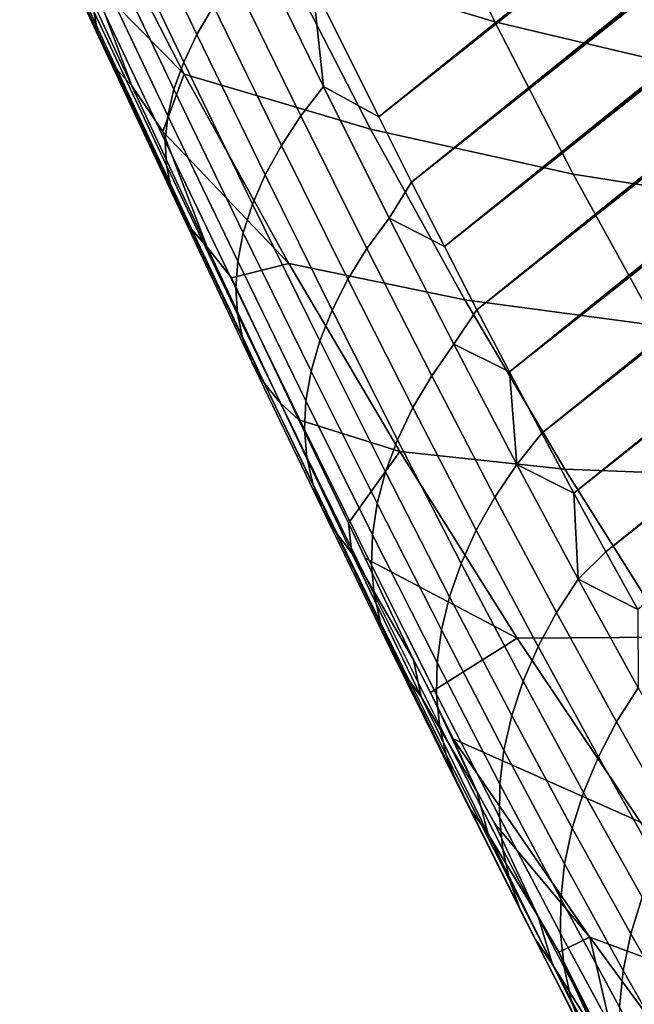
# Model space of a CAD drawing. Header units: metres. Extents: x -82 to 82, y -314 to 27.
# Tile 48 of 256: x -77.05 to -74.63, y -47.31 to -43.43. Entities that reach past the tile are written whole.
import ezdxf

# ---------------------------------------------------------------- set-up
doc = ezdxf.new("R2010")
doc.units = ezdxf.units.M
doc.layers.add('solid_K_24_41_04_000C07', color=7, linetype='CONTINUOUS')

msp = doc.modelspace()

# ---------------------------------------------------------------- linework, layer by layer
at = {"layer": 'solid_K_24_41_04_000C07'}
for points in [[(-75.893143, -43.290119, 51.243206), (-55.109657, -27.195808, 33.584663), (-55.16592, -27.310753, 33.613297), (-75.632614, -43.815784, 50.846485)], [(-75.632614, -43.815784, 50.846485), (-55.16592, -27.310753, 33.613297), (-55.224144, -27.427517, 33.643147)], [(-75.632614, -43.815784, 50.846485), (-55.224144, -27.427517, 33.643147), (-55.284382, -27.546135, 33.674252)], [(-75.632614, -43.815784, 50.846485), (-55.284382, -27.546135, 33.674252), (-55.346745, -27.666685, 33.706699)], [(-75.632614, -43.815784, 50.846485), (-55.346745, -27.666685, 33.706699), (-55.411343, -27.789242, 33.740585)], [(-75.632614, -43.815784, 50.846485), (-55.411343, -27.789242, 33.740585), (-55.478294, -27.913883, 33.776005), (-75.503113, -44.072865, 50.635338)], [(-75.503113, -44.072865, 50.635338), (-55.478294, -27.913883, 33.776005), (-55.547565, -28.040583, 33.81292)], [(-75.503113, -44.072865, 50.635338), (-55.547565, -28.040583, 33.81292), (-55.618996, -28.16922, 33.851189)], [(-75.503113, -44.072865, 50.635338), (-55.618996, -28.16922, 33.851189), (-55.692703, -28.299877, 33.890903)], [(-75.503113, -44.072865, 50.635338), (-55.692703, -28.299877, 33.890903), (-55.768814, -28.432638, 33.932178)], [(-75.503113, -44.072865, 50.635338), (-55.768814, -28.432638, 33.932178), (-55.847458, -28.567589, 33.975117), (-75.374222, -44.325943, 50.415726)], [(-75.374222, -44.325943, 50.415726), (-55.847458, -28.567589, 33.975117), (-55.928753, -28.704811, 34.019817)], [(-75.374222, -44.325943, 50.415726), (-55.928753, -28.704811, 34.019817), (-56.012508, -28.844164, 34.066105)], [(-75.374222, -44.325943, 50.415726), (-56.012508, -28.844164, 34.066105), (-56.098701, -28.985628, 34.113956)], [(-75.374222, -44.325943, 50.415726), (-56.098701, -28.985628, 34.113956), (-56.187477, -29.129301, 34.163494)], [(-75.374222, -44.325943, 50.415726), (-56.187477, -29.129301, 34.163494), (-56.278973, -29.275278, 34.214832), (-75.245842, -44.574982, 50.187469)], [(-75.245842, -44.574982, 50.187469), (-56.278973, -29.275278, 34.214832), (-56.373337, -29.423656, 34.268101)], [(-75.245842, -44.574982, 50.187469), (-56.373337, -29.423656, 34.268101), (-56.470627, -29.574472, 34.323338)], [(-75.245842, -44.574982, 50.187469), (-56.470627, -29.574472, 34.323338), (-56.570572, -29.727537, 34.380306)], [(-75.245842, -44.574982, 50.187469), (-56.570572, -29.727537, 34.380306), (-56.638729, -29.830862, 34.419289)], [(-75.245842, -44.574982, 50.187469), (-56.638729, -29.830862, 34.419289), (-56.70816, -29.935249, 34.459122), (-75.118034, -44.81987, 49.950577)], [(-75.118034, -44.81987, 49.950577), (-56.70816, -29.935249, 34.459122), (-56.778919, -30.04073, 34.499844)], [(-75.118034, -44.81987, 49.950577), (-56.778919, -30.04073, 34.499844), (-56.851051, -30.147335, 34.541504)], [(-75.118034, -44.81987, 49.950577), (-56.851051, -30.147335, 34.541504), (-56.924603, -30.2551, 34.584133)], [(-75.118034, -44.81987, 49.950577), (-56.924603, -30.2551, 34.584133), (-56.999622, -30.364054, 34.627781)], [(-75.118034, -44.81987, 49.950577), (-56.999622, -30.364054, 34.627781), (-57.07605, -30.474155, 34.672386)], [(-75.118034, -44.81987, 49.950577), (-57.07605, -30.474155, 34.672386), (-57.153763, -30.58532, 34.717842)], [(-75.118034, -44.81987, 49.950577), (-57.153763, -30.58532, 34.717842), (-57.232819, -30.697586, 34.764194)], [(-75.118034, -44.81987, 49.950577), (-57.232819, -30.697586, 34.764194), (-57.313271, -30.810986, 34.811497), (-74.990837, -45.060482, 49.705032)], [(-74.990837, -45.060482, 49.705032), (-57.313271, -30.810986, 34.811497), (-57.395172, -30.925554, 34.859791)], [(-74.990837, -45.060482, 49.705032), (-57.395172, -30.925554, 34.859791), (-57.47858, -31.041328, 34.909126)], [(-74.990837, -45.060482, 49.705032), (-57.47858, -31.041328, 34.909126), (-57.563549, -31.158344, 34.959557)], [(-74.990837, -45.060482, 49.705032), (-57.563549, -31.158344, 34.959557), (-57.650135, -31.276636, 35.011124)], [(-74.990837, -45.060482, 49.705032), (-57.650135, -31.276636, 35.011124), (-57.738358, -31.396215, 35.06385)], [(-74.990837, -45.060482, 49.705032), (-57.738358, -31.396215, 35.06385), (-57.828033, -31.516966, 35.117569)], [(-74.990837, -45.060482, 49.705032), (-57.828033, -31.516966, 35.117569), (-57.919174, -31.638889, 35.172283), (-74.864143, -45.296734, 49.450634)], [(-74.864143, -45.296734, 49.450634), (-57.919174, -31.638889, 35.172283), (-58.011841, -31.762028, 35.22805)], [(-74.864143, -45.296734, 49.450634), (-58.011841, -31.762028, 35.22805), (-58.106098, -31.886419, 35.284935)], [(-74.864143, -45.296734, 49.450634), (-58.106098, -31.886419, 35.284935), (-58.202007, -32.0121, 35.342987)], [(-74.864143, -45.296734, 49.450634), (-58.202007, -32.0121, 35.342987), (-58.299637, -32.139111, 35.402267)], [(-74.864143, -45.296734, 49.450634), (-58.299637, -32.139111, 35.402267), (-58.399044, -32.267494, 35.462833)], [(-74.864143, -45.296734, 49.450634), (-58.399044, -32.267494, 35.462833), (-58.50029, -32.397282, 35.524742), (-74.738106, -45.528488, 49.187496)], [(-74.738106, -45.528488, 49.187496), (-58.50029, -32.397282, 35.524742), (-58.603256, -32.528404, 35.587872)], [(-74.738106, -45.528488, 49.187496), (-58.603256, -32.528404, 35.587872), (-58.707821, -32.660782, 35.652119)], [(-74.738106, -45.528488, 49.187496), (-58.707821, -32.660782, 35.652119), (-58.81406, -32.794456, 35.717545)], [(-74.738106, -45.528488, 49.187496), (-58.81406, -32.794456, 35.717545), (-58.922039, -32.929474, 35.784222)], [(-74.738106, -45.528488, 49.187496), (-58.922039, -32.929474, 35.784222), (-59.031841, -33.06588, 35.852215)], [(-74.738106, -45.528488, 49.187496), (-59.031841, -33.06588, 35.852215), (-59.143532, -33.203712, 35.921597)], [(-74.738106, -45.528488, 49.187496), (-59.143532, -33.203712, 35.921597), (-59.257183, -33.343018, 35.992435), (-74.612633, -45.755608, 48.915447)], [(-76.333, -42.513695, 56.693317), (-76.011139, -43.189816, 56.424767), (-75.175537, -43.441795, 58.192528), (-75.461372, -42.841347, 58.431023)], [(-76.738144, -43.483231, 53.072842), (-77.032974, -42.850231, 53.427845), (-77.046349, -42.774509, 53.269482), (-76.754456, -43.400173, 52.918484)], [(-76.348351, -43.490791, 51.83688), (-76.622101, -42.91774, 52.202545), (-76.554298, -42.813065, 52.078304), (-76.282707, -43.380268, 51.716602)], [(-76.707611, -43.560219, 53.228184), (-77.005379, -42.919861, 53.587158), (-77.032974, -42.850231, 53.427845), (-76.738144, -43.483231, 53.072842)], [(-75.461372, -42.841347, 58.431023), (-75.175537, -43.441795, 58.192528), (-74.278221, -43.653759, 59.935116), (-74.527596, -43.129917, 60.143185)], [(-76.783745, -42.898209, 54.634579), (-76.398804, -43.647251, 54.368095), (-75.664467, -43.864403, 56.184769), (-76.011139, -43.189816, 56.424767)], [(-76.758728, -43.281994, 53.925137), (-76.398804, -43.647251, 54.368095), (-76.783745, -42.898209, 54.634579)], [(-76.663094, -43.630543, 53.383308), (-76.963783, -42.982861, 53.746193), (-77.005379, -42.919861, 53.587158), (-76.707611, -43.560219, 53.228184)], [(-76.400536, -43.599972, 51.964733), (-76.67659, -43.020729, 52.334515), (-76.622101, -42.91774, 52.202545), (-76.348351, -43.490791, 51.83688)], [(-76.604935, -43.693657, 53.537014), (-76.908508, -43.038742, 53.903713), (-76.963783, -42.982861, 53.746193), (-76.663094, -43.630543, 53.383308)], [(-76.438873, -43.70697, 52.099171), (-76.717331, -43.121231, 52.473186), (-76.67659, -43.020729, 52.334515), (-76.400536, -43.599972, 51.964733)], [(-76.604935, -43.693657, 53.537014), (-76.758728, -43.281994, 53.925137), (-76.908508, -43.038742, 53.903713)], [(-76.463051, -43.810951, 52.239147), (-76.744003, -43.218468, 52.617493), (-76.717331, -43.121231, 52.473186), (-76.438873, -43.70697, 52.099171)], [(-75.939011, -43.811825, 51.214848), (-76.204124, -43.26926, 51.604832), (-76.113205, -43.15863, 51.50243), (-75.849716, -43.696415, 51.116375)], [(-75.849716, -43.696415, 51.116375), (-76.113205, -43.15863, 51.50243), (-75.893143, -43.290119, 51.243206)], [(-76.472893, -43.911114, 52.383583), (-76.756409, -43.311687, 52.766308), (-76.744003, -43.218468, 52.617493), (-76.463051, -43.810951, 52.239147)], [(-76.011139, -43.189816, 56.424767), (-75.664467, -43.864403, 56.184769), (-74.867661, -44.040882, 57.979393), (-75.175537, -43.441795, 58.192528)], [(-76.604935, -43.693657, 53.537014), (-76.482826, -43.873745, 53.587975), (-76.398804, -43.647251, 54.368095), (-76.758728, -43.281994, 53.925137)], [(-76.015831, -43.928047, 51.322472), (-76.282707, -43.380268, 51.716602), (-76.204124, -43.26926, 51.604832), (-75.939011, -43.811825, 51.214848)], [(-75.849716, -43.696415, 51.116375), (-75.893143, -43.290119, 51.243206), (-75.632614, -43.815784, 50.846485)], [(-76.468315, -44.00668, 52.531353), (-76.754456, -43.400173, 52.918484), (-76.756409, -43.311687, 52.766308), (-76.472893, -43.911114, 52.383583)], [(-76.449356, -44.096912, 52.68132), (-76.738144, -43.483231, 53.072842), (-76.754456, -43.400173, 52.918484), (-76.468315, -44.00668, 52.531353)], [(-76.079567, -44.044178, 51.438408), (-76.348351, -43.490791, 51.83688), (-76.282707, -43.380268, 51.716602), (-76.015831, -43.928047, 51.322472)], [(-75.175537, -43.441795, 58.192528), (-74.867661, -44.040882, 57.979393), (-74.009621, -44.176411, 59.749176), (-74.278221, -43.653759, 59.935116)], [(-76.416161, -44.181107, 52.832317), (-76.707611, -43.560219, 53.228184), (-76.738144, -43.483231, 53.072842), (-76.449356, -44.096912, 52.68132)], [(-76.129738, -44.159321, 51.56176), (-76.400536, -43.599972, 51.964733), (-76.348351, -43.490791, 51.83688), (-76.079567, -44.044178, 51.438408)], [(-76.368996, -44.25861, 52.983177), (-76.663094, -43.630543, 53.383308), (-76.707611, -43.560219, 53.228184), (-76.416161, -44.181107, 52.832317)], [(-76.165955, -44.272579, 51.691574), (-76.438873, -43.70697, 52.099171), (-76.400536, -43.599972, 51.964733), (-76.129738, -44.159321, 51.56176)], [(-76.308212, -44.328827, 53.132732), (-76.604935, -43.693657, 53.537014), (-76.663094, -43.630543, 53.383308), (-76.368996, -44.25861, 52.983177)], [(-76.482826, -43.873745, 53.587975), (-75.987183, -44.392895, 54.133926), (-76.398804, -43.647251, 54.368095)], [(-76.398804, -43.647251, 54.368095), (-75.987183, -44.392895, 54.133926), (-75.293755, -44.535934, 55.973873), (-75.664467, -43.864403, 56.184769)], [(-76.308212, -44.328827, 53.132732), (-76.482826, -43.873745, 53.587975), (-76.604935, -43.693657, 53.537014)], [(-76.187927, -44.38308, 51.826843), (-76.463051, -43.810951, 52.239147), (-76.438873, -43.70697, 52.099171), (-76.165955, -44.272579, 51.691574)], [(-75.678879, -44.333946, 50.794155), (-75.939011, -43.811825, 51.214848), (-75.849716, -43.696415, 51.116375), (-75.59095, -44.214024, 50.699932)], [(-75.59095, -44.214024, 50.699932), (-75.849716, -43.696415, 51.116375), (-75.632614, -43.815784, 50.846485), (-75.503113, -44.072865, 50.635338)], [(-76.195488, -44.489964, 51.966518), (-76.472893, -43.911114, 52.383583), (-76.463051, -43.810951, 52.239147), (-76.187927, -44.38308, 51.826843)], [(-75.754189, -44.455112, 50.897293), (-76.015831, -43.928047, 51.322472), (-75.939011, -43.811825, 51.214848), (-75.678879, -44.333946, 50.794155)], [(-76.308212, -44.328827, 53.132732), (-76.212128, -44.449337, 53.222382), (-75.987183, -44.392895, 54.133926), (-76.482826, -43.873745, 53.587975)], [(-75.664467, -43.864403, 56.184769), (-75.293755, -44.535934, 55.973873), (-74.538437, -44.637253, 57.792103), (-74.867661, -44.040882, 57.979393)], [(-76.188583, -44.592407, 52.10952), (-76.468315, -44.00668, 52.531353), (-76.472893, -43.911114, 52.383583), (-76.195488, -44.489964, 51.966518)], [(-75.816299, -44.576584, 51.008549), (-76.079567, -44.044178, 51.438408), (-76.015831, -43.928047, 51.322472), (-75.754189, -44.455112, 50.897293)], [(-76.167267, -44.68961, 52.254734), (-76.449356, -44.096912, 52.68132), (-76.468315, -44.00668, 52.531353), (-76.188583, -44.592407, 52.10952)], [(-75.864738, -44.697414, 51.127056), (-76.129738, -44.159321, 51.56176), (-76.079567, -44.044178, 51.438408), (-75.816299, -44.576584, 51.008549)], [(-74.867661, -44.040882, 57.979393), (-74.538437, -44.637253, 57.792103), (-73.722412, -44.696697, 59.585777), (-74.009621, -44.176411, 59.749176)], [(-76.131706, -44.780827, 52.401043), (-76.416161, -44.181107, 52.832317), (-76.449356, -44.096912, 52.68132), (-76.167267, -44.68961, 52.254734)], [(-75.59095, -44.214024, 50.699932), (-75.503113, -44.072865, 50.635338), (-75.374222, -44.325943, 50.415726)], [(-76.082169, -44.865341, 52.54731), (-76.368996, -44.25861, 52.983177), (-76.416161, -44.181107, 52.832317), (-76.131706, -44.780827, 52.401043)], [(-75.899124, -44.816673, 51.251904), (-76.165955, -44.272579, 51.691574), (-76.129738, -44.159321, 51.56176), (-75.864738, -44.697414, 51.127056)], [(-75.424156, -44.834503, 50.344204), (-75.678879, -44.333946, 50.794155), (-75.59095, -44.214024, 50.699932), (-75.337349, -44.710361, 50.25452)], [(-75.337349, -44.710361, 50.25452), (-75.59095, -44.214024, 50.699932), (-75.374222, -44.325943, 50.415726), (-75.245842, -44.574982, 50.187469)], [(-76.019035, -44.942505, 52.692398), (-76.308212, -44.328827, 53.132732), (-76.368996, -44.25861, 52.983177), (-76.082169, -44.865341, 52.54731)], [(-75.919189, -44.93343, 51.382114), (-76.187927, -44.38308, 51.826843), (-76.165955, -44.272579, 51.691574), (-75.899124, -44.816673, 51.251904)], [(-76.308212, -44.328827, 53.132732), (-76.019035, -44.942505, 52.692398), (-75.946571, -45.008751, 52.828693), (-76.212128, -44.449337, 53.222382)], [(-75.498238, -44.960316, 50.442562), (-75.754189, -44.455112, 50.897293), (-75.678879, -44.333946, 50.794155), (-75.424156, -44.834503, 50.344204)], [(-76.212128, -44.449337, 53.222382), (-75.946571, -45.008751, 52.828693), (-75.549812, -45.13345, 53.932594), (-75.987183, -44.392895, 54.133926)], [(-75.924782, -45.046787, 51.516689), (-76.195488, -44.489964, 51.966518), (-76.187927, -44.38308, 51.826843), (-75.919189, -44.93343, 51.382114)], [(-75.987183, -44.392895, 54.133926), (-75.549812, -45.13345, 53.932594), (-74.899857, -45.202881, 55.792557), (-75.293755, -44.535934, 55.973873)], [(-75.559006, -45.086826, 50.548832), (-75.816299, -44.576584, 51.008549), (-75.754189, -44.455112, 50.897293), (-75.498238, -44.960316, 50.442562)], [(-75.915855, -45.155865, 51.654575), (-76.188583, -44.592407, 52.10952), (-76.195488, -44.489964, 51.966518), (-75.924782, -45.046787, 51.516689)], [(-75.293755, -44.535934, 55.973873), (-74.899857, -45.202881, 55.792557), (-74.188622, -45.229553, 57.631077), (-74.538437, -44.637253, 57.792103)], [(-75.606003, -45.213051, 50.662186), (-75.864738, -44.697414, 51.127056), (-75.816299, -44.576584, 51.008549), (-75.559006, -45.086826, 50.548832)], [(-75.337349, -44.710361, 50.25452), (-75.245842, -44.574982, 50.187469), (-75.118034, -44.81987, 49.950577)], [(-75.892471, -45.259815, 51.794712), (-76.167267, -44.68961, 52.254734), (-76.188583, -44.592407, 52.10952), (-75.915855, -45.155865, 51.654575)], [(-75.854828, -45.357834, 51.936016), (-76.131706, -44.780827, 52.401043), (-76.167267, -44.68961, 52.254734), (-75.892471, -45.259815, 51.794712)], [(-75.638855, -45.338013, 50.781754), (-75.899124, -44.816673, 51.251904), (-75.864738, -44.697414, 51.127056), (-75.606003, -45.213051, 50.662186)], [(-75.175232, -45.312515, 49.866543), (-75.424156, -44.834503, 50.344204), (-75.337349, -44.710361, 50.25452), (-75.089287, -45.184471, 49.781643)], [(-75.089287, -45.184471, 49.781643), (-75.337349, -44.710361, 50.25452), (-75.118034, -44.81987, 49.950577)], [(-75.803207, -45.449162, 52.077385), (-76.082169, -44.865341, 52.54731), (-76.131706, -44.780827, 52.401043), (-75.854828, -45.357834, 51.936016)], [(-75.65731, -45.460747, 50.906601), (-75.919189, -44.93343, 51.382114), (-75.899124, -44.816673, 51.251904), (-75.638855, -45.338013, 50.781754)], [(-75.248344, -45.442654, 49.959866), (-75.498238, -44.960316, 50.442562), (-75.424156, -44.834503, 50.344204), (-75.175232, -45.312515, 49.866543)], [(-75.089287, -45.184471, 49.781643), (-75.118034, -44.81987, 49.950577), (-74.990837, -45.060482, 49.705032)], [(-75.738014, -45.533092, 52.217728), (-76.019035, -44.942505, 52.692398), (-76.082169, -44.865341, 52.54731), (-75.803207, -45.449162, 52.077385)], [(-76.019035, -44.942505, 52.692398), (-75.738014, -45.533092, 52.217728), (-75.752266, -45.41449, 52.517666), (-75.946571, -45.008751, 52.828693)], [(-75.661232, -45.580296, 51.035763), (-75.924782, -45.046787, 51.516689), (-75.919189, -44.93343, 51.382114), (-75.65731, -45.460747, 50.906601)], [(-75.308052, -45.573883, 50.060883), (-75.559006, -45.086826, 50.548832), (-75.498238, -44.960316, 50.442562), (-75.248344, -45.442654, 49.959866)], [(-75.946571, -45.008751, 52.828693), (-75.752266, -45.41449, 52.517666), (-75.549812, -45.13345, 53.932594)], [(-75.650581, -45.695744, 51.168236), (-75.915855, -45.155865, 51.654575), (-75.924782, -45.046787, 51.516689), (-75.661232, -45.580296, 51.035763)], [(-75.089287, -45.184471, 49.781643), (-74.990837, -45.060482, 49.705032), (-74.864143, -45.296734, 49.450634)], [(-75.353897, -45.705181, 50.168819), (-75.606003, -45.213051, 50.662186), (-75.559006, -45.086826, 50.548832), (-75.308052, -45.573883, 50.060883)], [(-75.62545, -45.806187, 51.303001), (-75.892471, -45.259815, 51.794712), (-75.915855, -45.155865, 51.654575), (-75.650581, -45.695744, 51.168236)], [(-75.752266, -45.41449, 52.517666), (-75.68576, -45.55262, 52.406597), (-75.087677, -45.867245, 53.764561), (-75.549812, -45.13345, 53.932594)], [(-75.549812, -45.13345, 53.932594), (-75.087677, -45.867245, 53.764561), (-74.483658, -45.863735, 55.641224), (-74.899857, -45.202881, 55.792557)], [(-74.932404, -45.767132, 49.362782), (-75.175232, -45.312515, 49.866543), (-75.089287, -45.184471, 49.781643), (-74.847061, -45.635521, 49.282871)], [(-74.847061, -45.635521, 49.282871), (-75.089287, -45.184471, 49.781643), (-74.864143, -45.296734, 49.450634)], [(-75.385513, -45.835533, 50.282833), (-75.638855, -45.338013, 50.781754), (-75.606003, -45.213051, 50.662186), (-75.353897, -45.705181, 50.168819)], [(-74.899857, -45.202881, 55.792557), (-74.483658, -45.863735, 55.641224), (-73.819008, -45.816448, 57.496681), (-74.188622, -45.229553, 57.631077)], [(-75.586021, -45.91077, 51.439011), (-75.854828, -45.357834, 51.936016), (-75.892471, -45.259815, 51.794712), (-75.62545, -45.806187, 51.303001)], [(-75.004814, -45.901264, 49.450848), (-75.248344, -45.442654, 49.959866), (-75.175232, -45.312515, 49.866543), (-74.932404, -45.767132, 49.362782)], [(-74.847061, -45.635521, 49.282871), (-74.864143, -45.296734, 49.450634), (-74.738106, -45.528488, 49.187496)], [(-75.402672, -45.963928, 50.402046), (-75.65731, -45.460747, 50.906601), (-75.638855, -45.338013, 50.781754), (-75.385513, -45.835533, 50.282833)], [(-75.532608, -46.008686, 51.575211), (-75.803207, -45.449162, 52.077385), (-75.854828, -45.357834, 51.936016), (-75.586021, -45.91077, 51.439011)], [(-75.495239, -45.953285, 52.054615), (-75.68576, -45.55262, 52.406597), (-75.752266, -45.41449, 52.517666)], [(-75.495239, -45.953285, 52.054615), (-75.752266, -45.41449, 52.517666), (-75.738014, -45.533092, 52.217728)], [(-75.465622, -46.099174, 51.710545), (-75.738014, -45.533092, 52.217728), (-75.803207, -45.449162, 52.077385), (-75.532608, -46.008686, 51.575211)], [(-75.405228, -46.089371, 50.525528), (-75.661232, -45.580296, 51.035763), (-75.65731, -45.460747, 50.906601), (-75.402672, -45.963928, 50.402046)], [(-75.063744, -46.036869, 49.546398), (-75.308052, -45.573883, 50.060883), (-75.248344, -45.442654, 49.959866), (-75.004814, -45.901264, 49.450848)], [(-75.495239, -45.953285, 52.054615), (-75.738014, -45.533092, 52.217728), (-75.465622, -46.099174, 51.710545)], [(-74.847061, -45.635521, 49.282871), (-74.738106, -45.528488, 49.187496), (-74.612633, -45.755608, 48.915447)], [(-75.495239, -45.953285, 52.054615), (-75.429039, -46.082027, 51.954956), (-75.087677, -45.867245, 53.764561), (-75.68576, -45.55262, 52.406597)], [(-75.393158, -46.210896, 50.652325), (-75.650581, -45.695744, 51.168236), (-75.661232, -45.580296, 51.035763), (-75.405228, -46.089371, 50.525528)], [(-75.108719, -46.172905, 49.648685), (-75.353897, -45.705181, 50.168819), (-75.308052, -45.573883, 50.060883), (-75.063744, -46.036869, 49.546398)], [(-74.695892, -46.19767, 48.834591), (-74.932404, -45.767132, 49.362782), (-74.847061, -45.635521, 49.282871), (-74.610901, -46.062836, 48.759842)], [(-74.610901, -46.062836, 48.759842), (-74.847061, -45.635521, 49.282871), (-74.612633, -45.755608, 48.915447)], [(-75.36657, -46.327553, 50.781452), (-75.62545, -45.806187, 51.303001), (-75.650581, -45.695744, 51.168236), (-75.393158, -46.210896, 50.652325)], [(-75.139404, -46.308308, 49.75692), (-75.385513, -45.835533, 50.282833), (-75.353897, -45.705181, 50.168819), (-75.108719, -46.172905, 49.648685)], [(-74.767868, -46.335438, 48.917233), (-75.004814, -45.901264, 49.450848), (-74.932404, -45.767132, 49.362782), (-74.695892, -46.19767, 48.834591)], [(-75.325653, -46.438442, 50.911919), (-75.586021, -45.91077, 51.439011), (-75.62545, -45.806187, 51.303001), (-75.36657, -46.327553, 50.781452)], [(-75.155548, -46.442036, 49.870262), (-75.402672, -45.963928, 50.402046), (-75.385513, -45.835533, 50.282833), (-75.139404, -46.308308, 49.75692)], [(-75.429039, -46.082027, 51.954956), (-75.340164, -46.263798, 51.789894), (-74.60183, -46.592609, 53.630207), (-75.087677, -45.867245, 53.764561)], [(-75.087677, -45.867245, 53.764561), (-74.60183, -46.592609, 53.630207), (-74.046104, -46.517006, 55.520222), (-74.483658, -45.863735, 55.641224)], [(-75.270744, -46.542702, 51.042702), (-75.532608, -46.008686, 51.575211), (-75.586021, -45.91077, 51.439011), (-75.325653, -46.438442, 50.911919)], [(-74.826286, -46.475071, 49.00713), (-75.063744, -46.036869, 49.546398), (-75.004814, -45.901264, 49.450848), (-74.767868, -46.335438, 48.917233)], [(-75.465622, -46.099174, 51.710545), (-75.246269, -46.469925, 51.564617), (-75.429039, -46.082027, 51.954956), (-75.495239, -45.953285, 52.054615)], [(-75.157043, -46.573055, 49.987831), (-75.405228, -46.089371, 50.525528), (-75.402672, -45.963928, 50.402046), (-75.155548, -46.442036, 49.870262)], [(-75.202248, -46.639526, 51.172798), (-75.465622, -46.099174, 51.710545), (-75.532608, -46.008686, 51.575211), (-75.270744, -46.542702, 51.042702)], [(-74.870682, -46.615486, 49.10358), (-75.108719, -46.172905, 49.648685), (-75.063744, -46.036869, 49.546398), (-74.826286, -46.475071, 49.00713)], [(-75.246269, -46.469925, 51.564617), (-75.340164, -46.263798, 51.789894), (-75.429039, -46.082027, 51.954956)], [(-74.465851, -46.603561, 48.283638), (-74.695892, -46.19767, 48.834591), (-74.610901, -46.062836, 48.759842), (-74.380981, -46.465855, 48.214176)], [(-75.246269, -46.469925, 51.564617), (-75.465622, -46.099174, 51.710545), (-75.202248, -46.639526, 51.172798)], [(-75.14386, -46.700348, 50.108719), (-75.393158, -46.210896, 50.652325), (-75.405228, -46.089371, 50.525528), (-75.157043, -46.573055, 49.987831)], [(-74.900711, -46.755596, 49.205845), (-75.139404, -46.308308, 49.75692), (-75.108719, -46.172905, 49.648685), (-74.870682, -46.615486, 49.10358)], [(-74.537651, -46.744606, 48.360718), (-74.767868, -46.335438, 48.917233), (-74.695892, -46.19767, 48.834591), (-74.465851, -46.603561, 48.283638)], [(-75.116112, -46.822926, 50.231991), (-75.36657, -46.327553, 50.781452), (-75.393158, -46.210896, 50.652325), (-75.14386, -46.700348, 50.108719)], [(-75.340164, -46.263798, 51.789894), (-74.800819, -47.045326, 51.65844), (-74.093369, -47.307907, 53.529835), (-74.60183, -46.592609, 53.630207)], [(-75.246269, -46.469925, 51.564617), (-75.175446, -46.598476, 51.471691), (-74.800819, -47.045326, 51.65844), (-75.340164, -46.263798, 51.789894)], [(-74.916153, -46.894318, 49.313126), (-75.155548, -46.442036, 49.870262), (-75.139404, -46.308308, 49.75692), (-74.900711, -46.755596, 49.205845)], [(-75.074013, -46.939838, 50.356689), (-75.325653, -46.438442, 50.911919), (-75.36657, -46.327553, 50.781452), (-75.116112, -46.822926, 50.231991)], [(-74.595818, -46.887905, 48.444817), (-74.826286, -46.475071, 49.00713), (-74.767868, -46.335438, 48.917233), (-74.537651, -46.744606, 48.360718)], [(-75.017891, -47.050182, 50.48185), (-75.270744, -46.542702, 51.042702), (-75.325653, -46.438442, 50.911919), (-75.074013, -46.939838, 50.356689)], [(-75.202248, -46.639526, 51.172798), (-75.005394, -46.96384, 51.049145), (-75.175446, -46.598476, 51.471691), (-75.246269, -46.469925, 51.564617)], [(-74.916878, -47.030575, 49.424591), (-75.157043, -46.573055, 49.987831), (-75.155548, -46.442036, 49.870262), (-74.916153, -46.894318, 49.313126)], [(-74.639908, -47.032341, 48.535286), (-74.870682, -46.615486, 49.10358), (-74.826286, -46.475071, 49.00713), (-74.595818, -46.887905, 48.444817)], [(-74.948174, -47.153099, 50.606499), (-75.202248, -46.639526, 51.172798), (-75.270744, -46.542702, 51.042702), (-75.017891, -47.050182, 50.48185)], [(-74.902885, -47.163311, 49.539375), (-75.14386, -46.700348, 50.108719), (-75.157043, -46.573055, 49.987831), (-74.916878, -47.030575, 49.424591)], [(-75.005394, -46.96384, 51.049145), (-74.923714, -47.103951, 50.953289), (-74.800819, -47.045326, 51.65844), (-75.175446, -46.598476, 51.471691)], [(-74.669579, -47.1768, 48.631428), (-74.900711, -46.755596, 49.205845), (-74.870682, -46.615486, 49.10358), (-74.639908, -47.032341, 48.535286)], [(-75.005394, -46.96384, 51.049145), (-75.202248, -46.639526, 51.172798), (-74.948174, -47.153099, 50.606499)], [(-74.874275, -47.291496, 49.656597), (-75.116112, -46.822926, 50.231991), (-75.14386, -46.700348, 50.108719), (-74.902885, -47.163311, 49.539375)], [(-74.684593, -47.320156, 48.732491), (-74.916153, -46.894318, 49.313126), (-74.900711, -46.755596, 49.205845), (-74.669579, -47.1768, 48.631428)], [(-74.831276, -47.414143, 49.775341), (-75.074013, -46.939838, 50.356689), (-75.116112, -46.822926, 50.231991), (-74.874275, -47.291496, 49.656597)], [(-74.684845, -47.461304, 48.837696), (-74.916878, -47.030575, 49.424591), (-74.916153, -46.894318, 49.313126), (-74.684593, -47.320156, 48.732491)], [(-74.416443, -47.42308, 47.945553), (-74.639908, -47.032341, 48.535286), (-74.595818, -46.887905, 48.444817), (-74.372391, -47.27499, 47.861176)], [(-74.774223, -47.530293, 49.894691), (-75.017891, -47.050182, 50.48185), (-75.074013, -46.939838, 50.356689), (-74.831276, -47.414143, 49.775341)], [(-74.948174, -47.153099, 50.606499), (-74.772774, -47.434292, 50.509853), (-74.923714, -47.103951, 50.953289), (-75.005394, -46.96384, 51.049145)], [(-74.70356, -47.639053, 50.013725), (-74.948174, -47.153099, 50.606499), (-75.017891, -47.050182, 50.48185), (-74.774223, -47.530293, 49.894691)], [(-74.923714, -47.103951, 50.953289), (-74.672165, -47.600918, 50.394409), (-74.800819, -47.045326, 51.65844)], [(-74.670326, -47.599152, 48.94622), (-74.902885, -47.163311, 49.539375), (-74.916878, -47.030575, 49.424591), (-74.684845, -47.461304, 48.837696)], [(-74.800819, -47.045326, 51.65844), (-74.234421, -47.817871, 51.568897), (-73.563454, -48.011513, 53.463669), (-74.093369, -47.307907, 53.529835)], [(-74.672165, -47.600918, 50.394409), (-74.545982, -47.846851, 50.097618), (-74.234421, -47.817871, 51.568897), (-74.800819, -47.045326, 51.65844)], [(-74.446014, -47.571518, 48.035454), (-74.669579, -47.1768, 48.631428), (-74.639908, -47.032341, 48.535286), (-74.416443, -47.42308, 47.945553)], [(-74.772774, -47.434292, 50.509853), (-74.672165, -47.600918, 50.394409), (-74.923714, -47.103951, 50.953289)], [(-74.772774, -47.434292, 50.509853), (-74.948174, -47.153099, 50.606499), (-74.70356, -47.639053, 50.013725)], [(-74.641144, -47.732628, 49.057232), (-74.874275, -47.291496, 49.656597), (-74.902885, -47.163311, 49.539375), (-74.670326, -47.599152, 48.94622)], [(-74.460892, -47.719151, 48.130184), (-74.684593, -47.320156, 48.732491), (-74.669579, -47.1768, 48.631428), (-74.446014, -47.571518, 48.035454)], [(-74.597542, -47.860699, 49.169868), (-74.831276, -47.414143, 49.775341), (-74.874275, -47.291496, 49.656597), (-74.641144, -47.732628, 49.057232)]]:
    msp.add_3dface(points, dxfattribs=at)

doc.saveas('drawing.dxf')
